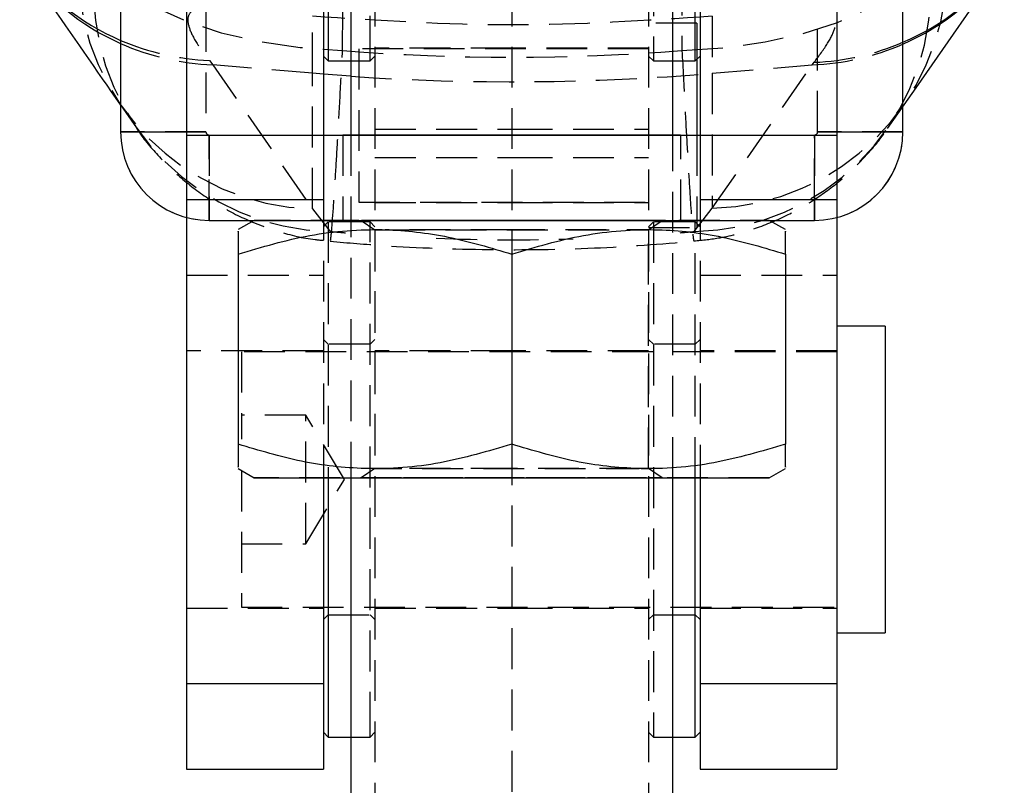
# Model space of a CAD drawing. Extents: x 28 to 381, y 14 to 282.
# Tile 10 of 15: x 348 to 379, y 192 to 216. Entities that reach past the tile are written whole.
import ezdxf

# ---------------------------------------------------------------- set-up
doc = ezdxf.new("R2010")
doc.units = 0
doc.linetypes.add('HIDDEN', pattern=[1.905, 1.27, -0.635])
doc.layers.get('0').update_dxf_attribs({"linetype": 'CONTINUOUS'})

msp = doc.modelspace()

# ---------------------------------------------------------------- linework, layer by layer
at = {"color": 7, "linetype": 'CONTINUOUS'}
for p, q in [((353.58088, 234.091032), (353.58088, 212.091033)), ((357.83088, 234.091032), (357.83088, 212.091033)), ((358.68088, 234.091191), (358.68088, 212.091322)), ((368.68088, 212.091322), (368.68088, 234.091191)), ((369.53088, 234.091032), (369.53088, 212.091033)), ((373.780879, 234.091032), (373.780879, 212.091033)), ((357.98088, 230.392803), (357.98088, 214.527617)), ((369.38088, 214.527617), (369.38088, 230.392803)), ((351.53088, 215.94119), (351.53088, 212.19119)), ((375.83088, 212.19119), (375.83088, 215.94119)), ((357.83088, 214.542803), (357.98088, 214.392803)), ((357.98088, 214.527617), (357.98088, 214.392803)), ((369.38088, 214.392803), (369.53088, 214.542803)), ((369.38088, 214.392803), (369.38088, 214.527617)), ((369.43088, 214.442803), (369.43088, 212.091505)), ((357.98088, 214.392803), (358.68088, 214.392803)), ((368.68088, 214.392803), (369.38088, 214.392803)), ((353.58088, 212.091033), (357.83088, 212.091033)), ((353.58088, 212.091033), (353.58088, 210.091064)), ((357.83088, 212.091505), (358.68088, 212.091505)), ((357.83088, 212.09119), (369.53088, 212.09119)), ((357.83088, 212.091033), (357.83088, 210.091064)), ((368.68088, 212.091505), (369.53088, 212.091505)), ((369.53088, 212.091033), (373.780879, 212.091033)), ((369.53088, 212.091033), (369.53088, 210.091064)), ((373.780879, 212.091033), (373.780879, 210.091064)), ((353.58088, 210.091064), (357.83088, 210.091064)), ((369.53088, 210.091064), (373.780879, 210.091064)), ((353.58088, 209.531773), (353.58088, 195.050474)), ((373.780879, 209.531773), (373.780879, 195.050474)), ((354.28088, 209.44119), (373.08088, 209.44119)), ((355.680607, 209.44119), (355.180879, 209.152672)), ((372.18088, 209.152672), (371.681152, 209.44119)), ((355.180879, 208.393406), (355.180879, 202.489135)), ((363.68088, 208.393328), (363.68088, 202.489058)), ((372.18088, 208.393406), (372.18088, 202.489135)), ((375.28088, 206.155303), (373.780879, 206.155303)), ((375.28088, 206.155303), (375.28088, 196.630303)), ((355.180879, 201.730022), (355.680879, 201.441348)), ((371.68088, 201.441348), (372.18088, 201.730022)), ((357.83088, 201.441261), (357.83088, 195.050474)), ((357.98088, 201.441259), (357.98088, 193.527617)), ((358.68088, 201.441249), (358.68088, 187.441347)), ((368.68088, 187.441347), (368.68088, 201.441249)), ((369.38088, 193.527617), (369.38088, 201.441259)), ((369.53088, 201.441261), (369.53088, 195.050474)), ((373.780879, 196.630303), (375.28088, 196.630303)), ((353.58088, 195.050474), (357.83088, 195.050474)), ((353.58088, 195.050474), (353.58088, 192.392804)), ((357.83088, 195.050474), (357.83088, 192.392804)), ((369.53088, 195.050474), (373.780879, 195.050474)), ((369.53088, 195.050474), (369.53088, 192.392804)), ((373.780879, 195.050474), (373.780879, 192.392804)), ((357.83088, 193.542803), (357.98088, 193.392804)), ((357.98088, 193.527617), (357.98088, 193.392804)), ((357.98088, 193.392804), (358.68088, 193.392804)), ((368.68088, 193.392804), (369.38088, 193.392804)), ((369.38088, 193.392804), (369.53088, 193.542803)), ((369.38088, 193.392804), (369.38088, 193.527617)), ((353.58088, 192.392804), (357.83088, 192.392804)), ((369.53088, 192.392804), (373.780879, 192.392804))]:
    msp.add_line(p, q, dxfattribs=at)
at = {"color": 7, "linetype": 'HIDDEN'}
for p, q in [((359.28088, 214.527617), (359.28088, 230.392803)), ((368.08088, 230.392803), (368.08088, 214.527617)), ((359.430879, 220.548214), (359.430879, 184.75309)), ((363.68088, 220.548214), (363.68088, 208.393637)), ((367.93088, 220.548214), (367.93088, 184.75309)), ((354.18088, 215.94119), (354.18088, 212.19119)), ((373.180879, 212.19119), (373.180879, 215.94119)), ((357.490565, 214.009068), (357.490565, 215.781499)), ((369.910781, 215.781499), (369.910781, 214.009068)), ((369.43088, 215.567803), (367.93088, 215.567803)), ((369.43088, 215.567803), (369.43088, 214.442803)), ((358.93088, 214.774053), (358.93088, 210.011553)), ((367.93088, 214.774053), (358.93088, 214.774053)), ((363.68088, 214.792803), (359.430879, 214.792803)), ((367.93088, 214.792803), (363.68088, 214.792803)), ((354.286606, 214.408979), (354.395199, 214.271829)), ((359.28088, 214.392803), (359.430879, 214.542803)), ((359.28088, 214.392803), (359.28088, 214.527617)), ((367.93088, 214.542803), (368.08088, 214.392803)), ((368.08088, 214.527617), (368.08088, 214.392803)), ((357.490565, 214.009068), (354.395199, 214.271829)), ((354.395199, 214.271829), (357.490565, 209.799011)), ((358.68088, 214.392803), (359.28088, 214.392803)), ((368.08088, 214.392803), (368.68088, 214.392803)), ((369.910781, 214.009068), (373.011479, 214.272281)), ((369.910781, 209.819327), (373.011479, 214.272281)), ((373.011479, 214.272281), (373.07338, 214.350523)), ((357.490565, 209.799011), (357.490565, 214.009068)), ((357.83088, 213.980977), (357.490565, 214.009068)), ((369.910781, 214.009068), (369.910781, 209.819327)), ((351.523193, 213.029186), (352.019109, 212.312148)), ((375.352156, 212.293059), (375.866266, 213.028175)), ((359.430879, 212.273055), (363.68088, 212.273055)), ((363.68088, 212.273055), (367.93088, 212.273055)), ((354.18088, 212.191505), (351.53088, 212.191505)), ((353.58088, 212.19119), (354.18088, 212.19119)), ((353.58088, 212.092803), (357.83088, 212.092803)), ((353.58088, 212.091095), (357.83088, 212.091095)), ((354.28088, 212.091505), (354.28088, 212.09119)), ((354.28088, 212.091505), (357.83088, 212.091505)), ((354.28088, 209.441505), (354.28088, 212.091505)), ((354.28088, 212.09119), (357.83088, 212.09119)), ((354.28088, 212.09119), (354.28088, 210.091064)), ((358.43088, 212.091347), (358.43088, 209.441347)), ((358.68088, 212.091505), (368.68088, 212.091505)), ((358.68088, 212.091322), (358.68088, 201.441249)), ((368.68088, 201.441249), (368.68088, 212.091322)), ((368.93088, 209.441347), (368.93088, 212.091347)), ((369.43088, 212.091505), (369.43088, 209.217803)), ((369.53088, 212.092803), (373.780879, 212.092803)), ((369.53088, 212.091505), (373.08088, 212.091505)), ((369.53088, 212.09119), (373.08088, 212.09119)), ((369.53088, 212.091095), (373.780879, 212.091095)), ((373.08088, 212.091505), (373.08088, 212.09119)), ((373.08088, 212.091505), (373.08088, 209.441505)), ((373.08088, 210.091064), (373.08088, 212.09119)), ((375.83088, 212.191505), (373.180879, 212.191505)), ((373.180879, 212.19119), (373.780879, 212.19119)), ((359.430879, 211.392803), (363.68088, 211.392803)), ((363.68088, 211.392803), (367.93088, 211.392803)), ((353.58088, 210.091064), (353.58088, 209.531773)), ((357.83088, 210.091064), (357.83088, 201.441261)), ((358.93088, 210.011553), (367.93088, 210.011553)), ((359.430879, 209.992803), (363.68088, 209.992803)), ((363.68088, 209.992803), (367.93088, 209.992803)), ((369.343659, 209.094508), (369.910781, 209.819327)), ((369.53088, 210.091064), (369.53088, 201.441261)), ((373.780879, 210.091064), (373.780879, 209.531773)), ((357.490565, 209.799011), (358.037267, 209.096362)), ((354.28088, 209.441505), (354.28088, 209.44119)), ((354.28088, 209.441505), (373.08088, 209.441505)), ((355.680879, 209.441347), (355.680607, 209.44119)), ((357.98088, 209.392803), (357.83088, 209.242803)), ((357.98088, 209.392803), (357.98088, 201.441259)), ((359.28088, 209.392803), (357.98088, 209.392803)), ((359.007618, 209.441347), (359.430879, 209.144976)), ((359.28088, 193.527617), (359.28088, 209.392803)), ((359.430879, 209.242803), (359.28088, 209.392803)), ((367.93088, 209.144976), (368.354141, 209.441347)), ((368.08088, 209.392803), (367.93088, 209.242803)), ((367.93088, 209.217803), (369.43088, 209.217803)), ((368.08088, 209.392803), (368.08088, 193.527617)), ((369.38088, 209.392803), (368.08088, 209.392803)), ((369.38088, 201.441259), (369.38088, 209.392803)), ((369.53088, 209.242803), (369.38088, 209.392803)), ((371.681152, 209.44119), (371.68088, 209.441347)), ((373.08088, 209.441505), (373.08088, 209.44119)), ((359.430879, 209.144976), (359.430879, 201.737718)), ((367.93088, 201.737718), (367.93088, 209.144976)), ((363.68088, 208.393637), (363.68088, 208.393328)), ((353.58088, 207.735132), (357.83088, 207.735132)), ((369.53088, 207.735132), (373.780879, 207.735132)), ((357.98088, 205.592803), (357.83088, 205.742803)), ((359.28088, 205.592803), (357.98088, 205.592803)), ((359.430879, 205.742803), (359.28088, 205.592803)), ((368.08088, 205.592803), (367.93088, 205.742803)), ((369.38088, 205.592803), (368.08088, 205.592803)), ((369.53088, 205.742803), (369.38088, 205.592803)), ((357.83088, 205.392803), (353.58088, 205.392803)), ((355.28088, 205.361553), (355.28088, 202.646784)), ((373.780879, 205.361553), (355.28088, 205.361553)), ((363.68088, 205.392803), (359.430879, 205.392803)), ((367.93088, 205.392803), (363.68088, 205.392803)), ((373.780879, 205.392803), (369.53088, 205.392803)), ((357.28088, 203.392803), (355.28088, 203.392803)), ((357.28088, 199.392803), (357.28088, 203.392803)), ((358.482601, 201.392803), (357.28088, 203.392803)), ((363.68088, 202.489058), (363.68088, 184.75309)), ((355.28088, 201.672288), (355.28088, 197.424053)), ((359.430879, 201.737718), (359.007618, 201.441348)), ((368.354141, 201.441348), (367.93088, 201.737718)), ((357.28088, 199.392803), (358.482601, 201.392803)), ((355.28088, 199.392803), (357.28088, 199.392803)), ((353.58088, 197.392803), (357.83088, 197.392803)), ((355.28088, 197.424053), (373.780879, 197.424053)), ((359.430879, 197.392804), (363.68088, 197.392804)), ((363.68088, 197.392804), (367.93088, 197.392804)), ((369.53088, 197.392803), (373.780879, 197.392803)), ((357.83088, 197.042803), (357.98088, 197.192803)), ((357.98088, 197.192803), (359.28088, 197.192803)), ((359.28088, 197.192803), (359.430879, 197.042803)), ((367.93088, 197.042803), (368.08088, 197.192803)), ((368.08088, 197.192803), (369.38088, 197.192803)), ((369.38088, 197.192803), (369.53088, 197.042803)), ((358.68088, 193.392804), (359.28088, 193.392804)), ((359.28088, 193.392804), (359.430879, 193.542803)), ((359.28088, 193.392804), (359.28088, 193.527617)), ((367.93088, 193.542803), (368.08088, 193.392804)), ((368.08088, 193.527617), (368.08088, 193.392804)), ((368.08088, 193.392804), (368.68088, 193.392804))]:
    msp.add_line(p, q, dxfattribs=at)
at = {"color": 8, "linetype": 'CONTINUOUS'}
for p, q in [((358.68088, 213.917768), (357.83088, 213.980977)), ((351.53088, 212.19119), (353.58088, 212.19119)), ((373.780879, 212.19119), (375.83088, 212.19119)), ((354.28088, 210.091064), (354.28088, 209.44119)), ((373.08088, 209.44119), (373.08088, 210.091064))]:
    msp.add_line(p, q, dxfattribs=at)
at = {"color": 7, "linetype": 'HIDDEN', "flags": 128}
for points in [[(358.423975, 214.716117), (358.472248, 220.608615), (358.521206, 226.602107)], [(368.964937, 226.599806), (368.966509, 220.609652), (368.968068, 214.715385)], [(351.033431, 217.579031), (351.377431, 217.030229), (351.928832, 216.511491), (352.67268, 216.036885), (353.588804, 215.619282), (354.652358, 215.270007), (355.834502, 214.998531), (357.103176, 214.812217), (358.423975, 214.716117)], [(368.968068, 214.715385), (370.286924, 214.803488), (371.553895, 214.981746), (372.734728, 215.245339), (373.797499, 215.587142), (374.713474, 215.997913), (375.45789, 216.466546), (376.010622, 216.980373), (376.356726, 217.5255)], [(358.68088, 212.091372), (358.757681, 212.091376), (359.225497, 212.091391), (359.875718, 212.091404), (360.681722, 212.091415), (361.610511, 212.091423), (362.624062, 212.091428), (363.68088, 212.09143)], [(363.68088, 212.09143), (364.737697, 212.091428), (365.751248, 212.091423), (366.680038, 212.091415), (367.486042, 212.091404), (368.136262, 212.091391), (368.604079, 212.091376), (368.68088, 212.091372)], [(363.68088, 209.441221), (364.96417, 209.441223), (366.214224, 209.441228), (367.398665, 209.441236), (368.486818, 209.441247), (369.450499, 209.44126), (370.264751, 209.441276), (370.908483, 209.441293), (371.365025, 209.441312), (371.62255, 209.441332), (371.674392, 209.441352), (371.519205, 209.441372), (371.16101, 209.441392), (370.609083, 209.44141), (369.877719, 209.441427), (368.985861, 209.441441), (367.956606, 209.441454), (366.816613, 209.441463), (365.595405, 209.44147), (364.324612, 209.441473), (363.037147, 209.441473), (361.766354, 209.44147), (360.545147, 209.441463), (359.405153, 209.441454), (358.375898, 209.441441), (357.48404, 209.441427), (356.752677, 209.44141), (356.20075, 209.441392), (355.842554, 209.441372), (355.687368, 209.441352), (355.739209, 209.441332), (355.996735, 209.441312), (356.453276, 209.441293), (357.097009, 209.441276), (357.91126, 209.44126), (358.874941, 209.441247), (359.963094, 209.441236), (361.147536, 209.441228), (362.39759, 209.441223), (363.68088, 209.441221)], [(363.68088, 209.44143), (364.737697, 209.441428), (365.751248, 209.441423), (366.680038, 209.441415), (367.486042, 209.441404), (368.136262, 209.441391), (368.604079, 209.441376), (368.870339, 209.44136), (368.924142, 209.441343), (368.763284, 209.441327), (368.394354, 209.441311), (367.832452, 209.441297), (367.100585, 209.441285), (366.228715, 209.441275), (365.252536, 209.441268), (364.212013, 209.441265), (363.149746, 209.441265), (362.109223, 209.441268), (361.133044, 209.441275), (360.261174, 209.441285), (359.529307, 209.441297), (358.967406, 209.441311), (358.598475, 209.441327), (358.437618, 209.441343), (358.491421, 209.44136), (358.757681, 209.441376), (359.225497, 209.441391), (359.875718, 209.441404), (360.681722, 209.441415), (361.610511, 209.441423), (362.624062, 209.441428), (363.68088, 209.44143)], [(363.68088, 209.441421), (364.685493, 209.441419), (365.643131, 209.441414), (366.509017, 209.441406), (367.242662, 209.441395), (367.809762, 209.441382), (368.183801, 209.441367), (368.347287, 209.441351), (368.292578, 209.441335), (368.022231, 209.44132), (367.548887, 209.441306), (366.894679, 209.441294), (366.090198, 209.441284), (365.173059, 209.441278), (364.186148, 209.441274), (363.175611, 209.441274), (362.1887, 209.441278), (361.271562, 209.441284), (360.46708, 209.441294), (359.812873, 209.441306), (359.339528, 209.44132), (359.069181, 209.441335), (359.014472, 209.441351), (359.177959, 209.441367), (359.551997, 209.441382), (360.119097, 209.441395), (360.852742, 209.441406), (361.718628, 209.441414), (362.676267, 209.441419), (363.68088, 209.441421)], [(359.657598, 209.144955), (359.537436, 209.144961), (359.430879, 209.144976), (359.537436, 209.144991), (359.614048, 209.144996)], [(359.720871, 209.145001), (359.851762, 209.145005), (360.358096, 209.145018), (361.031048, 209.145029), (361.836874, 209.145037), (362.735166, 209.145042), (363.68088, 209.145043), (364.626594, 209.145042), (365.524886, 209.145037), (366.330711, 209.145029), (367.003664, 209.145018), (367.509997, 209.145005), (367.824323, 209.144991), (367.93088, 209.144976), (367.824323, 209.144961), (367.509997, 209.144947), (367.003664, 209.144935), (366.330711, 209.144924), (365.524886, 209.144916), (364.626594, 209.144911), (363.68088, 209.14491), (363.68088, 209.14491)], [(363.68088, 209.14491), (362.735166, 209.144911), (361.836874, 209.144916), (361.031048, 209.144924), (360.358096, 209.144935), (359.851762, 209.144947), (359.749013, 209.144951)], [(363.68088, 201.737785), (362.735166, 201.737783), (361.836874, 201.737778), (361.031048, 201.73777), (360.358096, 201.73776), (359.851762, 201.737747), (359.537436, 201.737733), (359.430879, 201.737718), (359.537436, 201.737703), (359.851762, 201.737689), (360.358096, 201.737677), (361.031048, 201.737666), (361.836874, 201.737658), (362.735166, 201.737653), (363.68088, 201.737652), (364.626594, 201.737653), (365.524886, 201.737658), (366.330711, 201.737666), (367.003664, 201.737677), (367.509997, 201.737689), (367.639299, 201.737694)], [(367.67081, 201.737741), (367.509997, 201.737747), (367.003664, 201.73776), (366.330711, 201.73777), (365.524886, 201.737778), (364.626594, 201.737783), (363.68088, 201.737785)], [(367.696699, 201.737696), (367.824323, 201.737703), (367.93088, 201.737718), (367.824323, 201.737733), (367.758187, 201.737737)], [(371.68088, 201.441348), (371.674392, 201.441352), (371.519205, 201.441373), (371.16101, 201.441392), (370.609083, 201.44141), (369.877719, 201.441427), (368.985861, 201.441442), (367.956606, 201.441454), (366.816613, 201.441463), (365.595405, 201.44147), (364.324612, 201.441473), (363.037147, 201.441473), (361.766354, 201.44147), (360.545147, 201.441463), (359.405153, 201.441454), (358.375898, 201.441442), (357.48404, 201.441427), (356.752677, 201.44141), (356.20075, 201.441392), (355.842554, 201.441373), (355.687368, 201.441352), (355.680879, 201.441348)], [(363.68088, 201.44142), (364.685493, 201.441419), (365.643131, 201.441414), (366.509017, 201.441405), (367.242662, 201.441395), (367.809762, 201.441382), (368.183801, 201.441367), (368.347287, 201.441351), (368.292578, 201.441336), (368.022231, 201.44132), (367.548887, 201.441306), (366.894679, 201.441294), (366.090198, 201.441284), (365.173059, 201.441278), (364.186148, 201.441274), (363.175611, 201.441274), (362.1887, 201.441278), (361.271562, 201.441284), (360.46708, 201.441294), (359.812873, 201.441306), (359.339528, 201.44132), (359.069181, 201.441336), (359.014472, 201.441351), (359.177959, 201.441367), (359.551997, 201.441382), (360.119097, 201.441395), (360.852742, 201.441405), (361.718628, 201.441414), (362.676267, 201.441419), (363.68088, 201.44142)]]:
    msp.add_lwpolyline(points, dxfattribs=at)
at = {"color": 7, "linetype": 'CONTINUOUS', "flags": 128}
for points in [[(375.866223, 213.027261), (376.239218, 213.562794), (378.96763, 217.481247)], [(368.68088, 212.091372), (368.870339, 212.09136), (368.924142, 212.091343), (368.763284, 212.091327), (368.394354, 212.091311), (367.832452, 212.091297), (367.100585, 212.091285), (366.228715, 212.091275), (365.252536, 212.091268), (364.212013, 212.091265), (363.149746, 212.091265), (362.109223, 212.091268), (361.133044, 212.091275), (360.261174, 212.091285), (359.529307, 212.091297), (358.967406, 212.091311), (358.598475, 212.091327), (358.437618, 212.091343), (358.491421, 212.09136), (358.68088, 212.091372)], [(355.680879, 201.441348), (355.739209, 201.441332), (355.996735, 201.441312), (356.453276, 201.441294), (357.097009, 201.441276), (357.91126, 201.44126), (358.874941, 201.441246), (359.963094, 201.441236), (361.147536, 201.441228), (362.39759, 201.441223), (363.68088, 201.441221)], [(363.68088, 201.441221), (364.96417, 201.441223), (366.214224, 201.441228), (367.398665, 201.441236), (368.486818, 201.441246), (369.450499, 201.44126), (370.264751, 201.441276), (370.908483, 201.441294), (371.365025, 201.441312), (371.62255, 201.441332), (371.68088, 201.441348)]]:
    msp.add_lwpolyline(points, dxfattribs=at)
at = {"color": 8, "linetype": 'CONTINUOUS'}
for centre, radius, start, end in [((354.459535, 221.90426), 7.469408, 215.7220779, 246.9156028), ((354.538476, 221.743255), 7.441206, 214.8076426, 246.1601682), ((372.913972, 221.832845), 7.455149, 293.0329737, 324.4619806), ((372.869144, 221.740669), 7.43872, 293.4626549, 325.0823656)]:
    msp.add_arc(centre, radius, start, end, dxfattribs=at)
at = {"color": 7, "linetype": 'HIDDEN'}
for centre, radius, start, end in [((357.696254, 217.288721), 7.492533, 181.5165272, 268.4268871), ((369.711758, 217.300956), 7.484276, 271.5238021, 358.1252726), ((358.186452, 216.593164), 7.498286, 181.5436689, 268.8599804), ((369.20313, 216.583642), 7.490452, 271.0749978, 358.1055877), ((354.609532, 222.232505), 7.830188, 246.8476563, 267.6363851), ((354.702467, 222.095261), 7.829464, 246.103639, 267.7508458), ((372.706335, 222.093953), 7.827622, 272.2341309, 293.5262462), ((372.75924, 222.172382), 7.828165, 272.2998665, 293.1028668), ((363.700629, 287.173307), 73.427324, 266.08000217, 274.85161464), ((354.28088, 212.191505), 2.75, 180, 270), ((354.28088, 212.191505), 0.1, 180, 270), ((354.28088, 212.19119), 0.1, 180, 270), ((373.08088, 212.191505), 0.1, 270, 0), ((373.08088, 212.191505), 2.75, 270, 0), ((373.08088, 212.19119), 0.1, 270, 0)]:
    msp.add_arc(centre, radius, start, end, dxfattribs=at)
at = {"color": 7, "linetype": 'CONTINUOUS'}
for centre, start, end in [((354.28088, 212.19119), 180, 270), ((373.08088, 212.19119), 270, 0)]:
    msp.add_arc(centre, 2.75, start, end, dxfattribs=at)
at = {"color": 7, "linetype": 'HIDDEN'}
for major_axis, ratio, start_param, end_param in [((0, 75.614336), 0.942321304, 3.067468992, 3.215585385), ((0, 81.283625), 0.876597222, 3.062025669, 3.068819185), ((0, 81.283625), 0.876597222, 3.214828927, 3.220872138), ((0, 81.283625), 0.876597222, 3.10839992, 3.168033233)]:
    msp.add_ellipse((363.700673, 290.122824), major_axis=major_axis, ratio=ratio, start_param=start_param, end_param=end_param, dxfattribs=at)
at = {"color": 7, "linetype": 'CONTINUOUS'}
for points, knots in [([(348.424853, 217.501205), (348.702145, 217.100267), (349.733208, 215.609451), (350.768684, 214.114993), (351.52568, 213.022452)], [0, 0, 0, 0, 0.268938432, 1, 1, 1, 1]), ([(355.180879, 208.393406), (355.91862, 208.612677), (357.410099, 209.055973), (359.61992, 209.218128), (361.732361, 208.980067), (363.027418, 208.590099), (363.68088, 208.393328)], [0, 0, 0, 0, 0.264605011, 0.534947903, 0.765343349, 1, 1, 1, 1]), ([(355.180879, 209.099947), (355.180879, 209.108988), (355.180879, 209.135857), (355.180879, 208.810656), (355.180879, 208.490031), (355.180879, 208.393406)], [0, 0, 0, 0, 0.261624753, 0.777479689, 1, 1, 1, 1]), ([(363.68088, 208.393328), (364.41862, 208.612613), (365.910099, 209.055937), (368.11992, 209.218131), (370.232362, 208.980109), (371.527418, 208.590164), (372.18088, 208.393406)], [0, 0, 0, 0, 0.264604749, 0.534947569, 0.765343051, 1, 1, 1, 1]), ([(372.18088, 208.393406), (372.18088, 208.490033), (372.18088, 208.80508), (372.18088, 209.13211), (372.18088, 209.106439), (372.18088, 209.097376)], [0, 0, 0, 0, 0.222515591, 0.725498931, 1, 1, 1, 1]), ([(363.68088, 202.489058), (362.943139, 202.269787), (361.451661, 201.82649), (359.24184, 201.664336), (357.129397, 201.902395), (355.834341, 202.292364), (355.180879, 202.489135)], [0, 0, 0, 0, 0.264604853, 0.534947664, 0.765343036, 1, 1, 1, 1]), ([(355.180879, 202.489135), (355.180879, 202.392519), (355.180879, 202.077507), (355.180879, 201.750549), (355.180879, 201.776249), (355.180879, 201.785321)], [0, 0, 0, 0, 0.222534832, 0.72556591, 1, 1, 1, 1]), ([(372.18088, 202.489135), (371.44314, 202.26985), (369.951662, 201.826526), (367.741839, 201.664332), (365.629398, 201.902354), (364.334341, 202.292299), (363.68088, 202.489058)], [0, 0, 0, 0, 0.264605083, 0.534947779, 0.765343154, 1, 1, 1, 1]), ([(372.18088, 201.782749), (372.18088, 201.7737), (372.18088, 201.746801), (372.18088, 202.071931), (372.18088, 202.392521), (372.18088, 202.489135)], [0, 0, 0, 0, 0.261556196, 0.777460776, 1, 1, 1, 1])]:
    msp.add_open_spline(points, degree=3, knots=knots, dxfattribs=at)
at = {"color": 7, "linetype": 'HIDDEN'}
for points, knots in [([(353.80027, 215.987419), (353.732327, 215.929711), (353.596447, 215.8143), (353.624016, 215.47746), (353.822859, 215.024969), (354.132025, 214.614307), (354.286606, 214.408979)], [0, 0, 0, 0, 0.246010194, 0.492000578, 0.746003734, 1, 1, 1, 1]), ([(373.07338, 214.350523), (373.226859, 214.555766), (373.533823, 214.966258), (373.744265, 215.434597), (373.782191, 215.793171), (373.640777, 215.917678), (373.570066, 215.979935)], [0, 0, 0, 0, 0.245832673, 0.491672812, 0.745823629, 1, 1, 1, 1]), ([(369.910781, 215.781499), (367.840745, 215.64593), (363.700673, 215.374791), (359.560601, 215.64593), (357.490565, 215.781499)], [0, 0, 0, 0, 0.499999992, 1, 1, 1, 1]), ([(358.044848, 208.827915), (358.046829, 208.818993), (358.053309, 208.789825), (358.085753, 209.101793), (358.138081, 209.776467), (358.203962, 210.786969), (358.270861, 211.906356), (358.344298, 213.216657), (358.397416, 214.216296), (358.423975, 214.716117)], [0, 0, 0, 0, 0.068163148, 0.222839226, 0.420519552, 0.565181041, 0.70984214, 0.854920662, 1, 1, 1, 1]), ([(368.968068, 214.715385), (368.996589, 214.159564), (369.050694, 213.105186), (369.123613, 211.769498), (369.190438, 210.620673), (369.248871, 209.716048), (369.295199, 209.110606), (369.325179, 208.80333), (369.332941, 208.818412), (369.335792, 208.823952)], [0, 0, 0, 0, 0.161507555, 0.30637561, 0.451243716, 0.615546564, 0.764513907, 0.913482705, 1, 1, 1, 1]), ([(352.024912, 212.305218), (352.031207, 212.295061), (352.218162, 211.993428), (352.690317, 211.445713), (353.455295, 210.688341), (354.35337, 210.026921), (355.351977, 209.477339), (356.433864, 209.077376), (357.341696, 208.850299), (357.885869, 208.817944), (358.043358, 208.808581)], [0, 0, 0, 0, 0.005047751, 0.149907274, 0.300037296, 0.454761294, 0.613129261, 0.773258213, 0.934378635, 1, 1, 1, 1]), ([(369.338051, 208.80485), (369.610585, 208.830315), (370.26123, 208.89111), (371.246607, 209.17001), (372.26277, 209.591047), (373.17972, 210.127882), (373.995145, 210.750684), (374.69466, 211.447548), (375.146423, 211.975375), (375.338709, 212.278671), (375.362229, 212.31577)], [0, 0, 0, 0, 0.113556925, 0.271104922, 0.423096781, 0.569885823, 0.71171489, 0.848812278, 0.981507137, 1, 1, 1, 1]), ([(358.041962, 208.791252), (358.590555, 208.744585), (360.228969, 208.605209), (362.967452, 208.511412), (366.18989, 208.544712), (368.308934, 208.711026), (369.337971, 208.79179)], [0, 0, 0, 0, 0.146068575, 0.436244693, 0.72623268, 1, 1, 1, 1])]:
    msp.add_open_spline(points, degree=3, knots=knots, dxfattribs=at)

doc.saveas('drawing.dxf')
